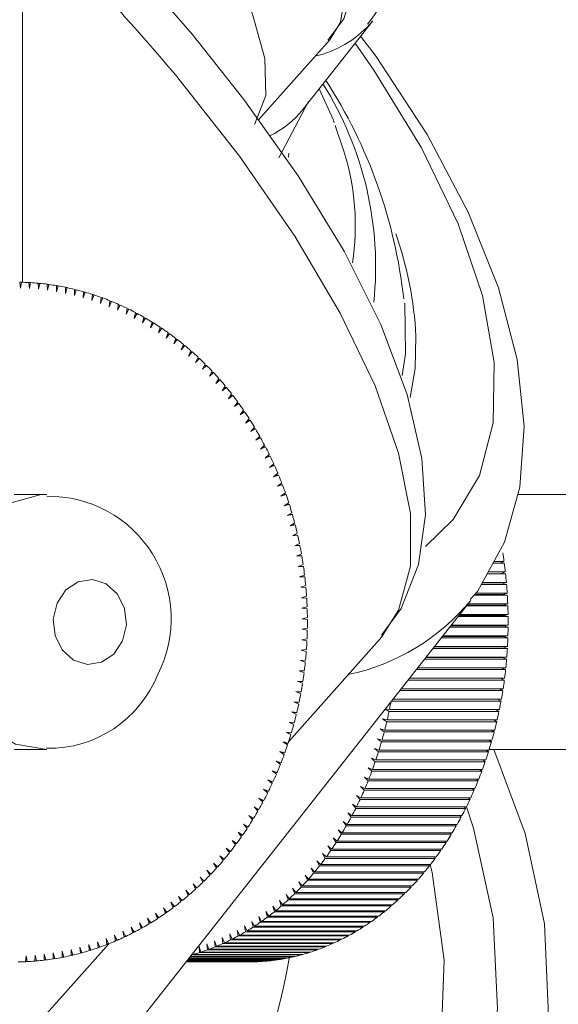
# Model space of a CAD drawing. Header units: millimetres. Extents: x -409 to 780, y -1099 to 54.
# Tile 31 of 35: x 733 to 746, y -990 to -967. Entities that reach past the tile are written whole.
import ezdxf

# ---------------------------------------------------------------- set-up
doc = ezdxf.new("R2010")
doc.units = ezdxf.units.MM

msp = doc.modelspace()

# ---------------------------------------------------------------- linework, layer by layer
at = {"color": 7, "linetype": 'Continuous', "lineweight": 15}
for p, q in [((733.245, -964.681), (733.245, -972.684)), ((739.837, -968.619), (741.481, -966.531)), ((741.481, -966.531), (741.414, -966.612)), ((738.796, -968.865), (740.473, -966.978)), ((739.275, -969.759), (739.972, -968.431)), ((740.802, -969.601), (740.601, -968.993)), ((733.178, -972.683), (733.197, -972.824)), ((733.178, -972.684), (733.218, -972.684)), ((733.197, -972.824), (733.218, -972.684)), ((733.394, -972.691), (733.409, -972.833)), ((733.395, -972.694), (733.434, -972.694)), ((733.409, -972.833), (733.434, -972.694)), ((733.611, -972.708), (733.621, -972.85)), ((733.611, -972.711), (733.65, -972.711)), ((733.621, -972.85), (733.65, -972.711)), ((733.826, -972.732), (733.833, -972.874)), ((733.826, -972.737), (733.865, -972.737)), ((733.833, -972.874), (733.865, -972.737)), ((734.041, -972.764), (734.044, -972.907)), ((734.041, -972.771), (734.08, -972.771)), ((734.044, -972.907), (734.08, -972.771)), ((734.255, -972.804), (734.254, -972.947)), ((734.254, -972.947), (734.294, -972.812)), ((734.255, -972.812), (734.294, -972.812)), ((734.467, -972.852), (734.463, -972.994)), ((734.463, -972.994), (734.506, -972.861)), ((734.467, -972.861), (734.506, -972.861)), ((734.678, -972.907), (734.67, -973.05)), ((734.67, -973.05), (734.717, -972.918)), ((734.678, -972.918), (734.717, -972.918)), ((734.888, -972.971), (734.876, -973.112)), ((734.876, -973.112), (734.926, -972.983)), ((734.887, -972.983), (734.926, -972.983)), ((735.096, -973.041), (735.08, -973.183)), ((735.08, -973.183), (735.133, -973.055)), ((735.094, -973.055), (735.133, -973.055)), ((735.301, -973.12), (735.282, -973.26)), ((735.282, -973.26), (735.339, -973.135)), ((735.299, -973.135), (735.339, -973.135)), ((735.505, -973.205), (735.481, -973.345)), ((735.481, -973.345), (735.542, -973.222)), ((735.502, -973.222), (735.542, -973.222)), ((735.706, -973.299), (735.679, -973.437)), ((735.679, -973.437), (735.743, -973.316)), ((735.703, -973.316), (735.743, -973.316)), ((735.905, -973.399), (735.873, -973.537)), ((735.873, -973.537), (735.941, -973.418)), ((735.9, -973.418), (735.941, -973.418)), ((736.1, -973.507), (736.065, -973.643)), ((736.065, -973.643), (736.136, -973.527)), ((736.095, -973.527), (736.136, -973.527)), ((736.293, -973.621), (736.254, -973.757)), ((736.254, -973.757), (736.328, -973.643)), ((736.287, -973.643), (736.328, -973.643)), ((736.482, -973.743), (736.44, -973.877)), ((736.44, -973.877), (736.517, -973.766)), ((736.475, -973.766), (736.517, -973.766)), ((736.669, -973.871), (736.623, -974.004)), ((736.623, -974.004), (736.702, -973.896)), ((736.66, -973.896), (736.702, -973.896)), ((736.851, -974.007), (736.802, -974.137)), ((736.802, -974.137), (736.884, -974.032)), ((736.841, -974.032), (736.884, -974.032)), ((737.03, -974.149), (736.977, -974.277)), ((736.977, -974.277), (737.062, -974.175)), ((737.019, -974.175), (737.062, -974.175)), ((737.205, -974.297), (737.148, -974.423)), ((737.148, -974.423), (737.236, -974.325)), ((737.192, -974.325), (737.236, -974.325)), ((737.375, -974.451), (737.316, -974.576)), ((737.316, -974.576), (737.406, -974.48)), ((737.362, -974.48), (737.406, -974.48)), ((737.542, -974.612), (737.479, -974.734)), ((737.479, -974.734), (737.572, -974.642)), ((737.526, -974.642), (737.572, -974.642)), ((737.704, -974.779), (737.638, -974.899)), ((737.638, -974.899), (737.733, -974.81)), ((737.687, -974.81), (737.733, -974.81)), ((737.861, -974.951), (737.792, -975.069)), ((737.792, -975.069), (737.89, -974.983)), ((737.842, -974.983), (737.89, -974.983)), ((738.014, -975.13), (737.941, -975.244)), ((737.941, -975.244), (738.041, -975.163)), ((737.993, -975.163), (738.041, -975.163)), ((738.162, -975.313), (738.086, -975.425)), ((738.086, -975.425), (738.188, -975.347)), ((738.139, -975.347), (738.188, -975.347)), ((738.305, -975.502), (738.226, -975.612)), ((738.226, -975.612), (738.33, -975.537)), ((738.279, -975.537), (738.33, -975.537)), ((738.442, -975.696), (738.36, -975.803)), ((738.36, -975.803), (738.467, -975.732)), ((738.415, -975.732), (738.467, -975.732)), ((738.574, -975.895), (738.49, -975.999)), ((738.49, -975.999), (738.598, -975.932)), ((738.544, -975.932), (738.598, -975.932)), ((738.701, -976.099), (738.614, -976.199)), ((738.614, -976.199), (738.724, -976.137)), ((738.668, -976.137), (738.724, -976.137)), ((738.822, -976.307), (738.732, -976.404)), ((738.732, -976.404), (738.844, -976.346)), ((738.787, -976.346), (738.844, -976.346)), ((738.938, -976.52), (738.845, -976.613)), ((738.845, -976.613), (738.958, -976.559)), ((738.899, -976.559), (738.958, -976.559)), ((739.048, -976.736), (738.953, -976.827)), ((738.953, -976.827), (739.067, -976.776)), ((739.006, -976.776), (739.067, -976.776)), ((739.152, -976.957), (739.054, -977.044)), ((739.054, -977.044), (739.17, -976.998)), ((739.106, -976.998), (739.17, -976.998)), ((739.249, -977.181), (739.15, -977.264)), ((739.15, -977.264), (739.267, -977.223)), ((739.2, -977.223), (739.267, -977.223)), ((739.341, -977.409), (739.239, -977.488)), ((739.239, -977.488), (739.357, -977.451)), ((739.287, -977.451), (739.357, -977.451)), ((739.426, -977.64), (739.322, -977.716)), ((733.812, -977.681), (733.051, -977.681)), ((739.322, -977.716), (739.441, -977.682)), ((739.368, -977.682), (739.441, -977.682)), ((739.506, -977.874), (739.4, -977.946)), ((746.972, -977.681), (744.89, -977.681)), ((739.4, -977.946), (739.519, -977.917)), ((739.442, -977.917), (739.519, -977.917)), ((739.578, -978.11), (739.47, -978.178)), ((739.47, -978.178), (739.591, -978.154)), ((739.509, -978.154), (739.591, -978.154)), ((739.645, -978.35), (739.535, -978.414)), ((739.535, -978.414), (739.656, -978.394)), ((739.569, -978.394), (739.656, -978.394)), ((739.705, -978.591), (739.593, -978.651)), ((739.593, -978.651), (739.715, -978.635)), ((739.622, -978.635), (739.715, -978.635)), ((739.758, -978.835), (739.645, -978.891)), ((739.645, -978.891), (739.767, -978.879)), ((739.668, -978.879), (739.767, -978.879)), ((739.805, -979.08), (739.69, -979.132)), ((739.69, -979.132), (739.812, -979.125)), ((739.705, -979.125), (739.812, -979.125)), ((744.329, -979.254), (744.568, -979.254)), ((744.466, -979.3), (744.568, -979.254)), ((739.845, -979.327), (739.729, -979.375)), ((739.729, -979.375), (739.851, -979.372)), ((739.734, -979.372), (739.851, -979.372)), ((744.194, -979.502), (744.599, -979.502)), ((744.574, -979.3), (744.304, -979.3)), ((744.495, -979.544), (744.599, -979.502)), ((739.878, -979.575), (739.761, -979.619)), ((739.761, -979.619), (739.883, -979.621)), ((744.604, -979.548), (744.169, -979.548)), ((744.171, -979.544), (744.495, -979.544)), ((744.604, -979.548), (744.495, -979.544)), ((739.904, -979.825), (739.786, -979.864)), ((739.786, -979.864), (739.909, -979.871)), ((744.628, -979.797), (744.034, -979.797)), ((744.038, -979.789), (744.519, -979.789)), ((744.058, -979.751), (744.624, -979.751)), ((744.519, -979.789), (744.624, -979.751)), ((744.628, -979.797), (744.519, -979.789)), ((728.182, -999.991), (743.781, -980.179)), ((739.924, -980.075), (739.805, -980.11)), ((739.805, -980.11), (739.927, -980.121)), ((744.646, -980.047), (743.865, -980.047)), ((743.877, -980.034), (744.538, -980.034)), ((743.907, -980.001), (744.643, -980.001)), ((744.538, -980.034), (744.643, -980.001)), ((744.646, -980.047), (744.538, -980.034)), ((739.937, -980.326), (739.817, -980.356)), ((739.817, -980.356), (739.939, -980.372)), ((744.658, -980.298), (743.687, -980.298)), ((743.701, -980.281), (744.55, -980.281)), ((743.723, -980.252), (744.657, -980.252)), ((744.55, -980.281), (744.657, -980.252)), ((744.658, -980.298), (744.55, -980.281)), ((739.943, -980.577), (739.823, -980.603)), ((739.823, -980.603), (739.944, -980.623)), ((744.665, -980.549), (743.49, -980.549)), ((743.507, -980.527), (744.557, -980.527)), ((743.526, -980.503), (744.664, -980.503)), ((744.557, -980.527), (744.664, -980.503)), ((744.665, -980.549), (744.557, -980.527)), ((739.943, -980.829), (739.821, -980.85)), ((739.821, -980.85), (739.942, -980.874)), ((744.665, -980.801), (743.292, -980.801)), ((743.312, -980.774), (744.558, -980.774)), ((743.328, -980.755), (744.665, -980.755)), ((744.558, -980.774), (744.665, -980.755)), ((744.665, -980.801), (744.558, -980.774)), ((739.504, -983.495), (741.636, -981.096)), ((739.935, -981.08), (739.814, -981.097)), ((739.814, -981.097), (739.933, -981.126)), ((741.687, -981.037), (741.636, -981.096)), ((744.659, -981.052), (743.094, -981.052)), ((743.118, -981.021), (744.553, -981.021)), ((743.13, -981.006), (744.66, -981.006)), ((744.553, -981.021), (744.66, -981.006)), ((744.659, -981.052), (744.553, -981.021)), ((739.921, -981.33), (739.799, -981.343)), ((739.799, -981.343), (739.918, -981.376)), ((744.647, -981.303), (742.896, -981.303)), ((742.924, -981.268), (744.542, -981.268)), ((742.933, -981.257), (744.65, -981.257)), ((744.542, -981.268), (744.65, -981.257)), ((744.647, -981.303), (744.542, -981.268)), ((739.9, -981.581), (739.778, -981.589)), ((739.778, -981.589), (739.896, -981.626)), ((744.629, -981.553), (742.699, -981.553)), ((742.73, -981.513), (744.525, -981.513)), ((742.735, -981.507), (744.633, -981.507)), ((744.525, -981.513), (744.633, -981.507)), ((744.629, -981.553), (744.525, -981.513)), ((744.605, -981.802), (742.503, -981.802)), ((742.537, -981.759), (744.502, -981.759)), ((742.539, -981.757), (744.61, -981.757)), ((744.502, -981.759), (744.61, -981.757)), ((744.605, -981.802), (744.502, -981.759)), ((739.873, -981.83), (739.75, -981.834)), ((739.75, -981.834), (739.867, -981.875)), ((744.575, -982.05), (742.308, -982.05)), ((742.343, -982.005), (744.581, -982.005)), ((744.575, -982.05), (744.479, -982.005)), ((739.838, -982.078), (739.715, -982.077)), ((739.715, -982.077), (739.831, -982.123)), ((739.838, -982.078), (739.717, -982.078)), ((742.149, -982.252), (744.547, -982.252)), ((744.54, -982.297), (744.452, -982.252)), ((739.797, -982.325), (739.674, -982.32)), ((739.674, -982.32), (739.789, -982.37)), ((739.797, -982.325), (739.686, -982.325)), ((741.955, -982.498), (744.506, -982.498)), ((744.54, -982.297), (742.113, -982.297)), ((744.498, -982.543), (744.418, -982.498)), ((739.749, -982.57), (739.627, -982.56)), ((739.627, -982.56), (739.74, -982.614)), ((739.749, -982.57), (739.647, -982.57)), ((741.865, -982.786), (741.773, -982.73)), ((741.775, -982.727), (741.874, -982.742)), ((741.874, -982.742), (744.46, -982.742)), ((744.498, -982.543), (741.92, -982.543)), ((744.45, -982.786), (744.378, -982.742)), ((739.695, -982.813), (739.573, -982.799)), ((739.573, -982.799), (739.684, -982.857)), ((739.695, -982.813), (739.6, -982.813)), ((741.714, -982.963), (741.821, -982.984)), ((741.811, -983.027), (741.714, -982.963)), ((744.45, -982.786), (741.865, -982.786)), ((739.634, -983.054), (739.512, -983.036)), ((739.512, -983.036), (739.622, -983.098)), ((739.634, -983.054), (739.545, -983.054)), ((741.657, -983.198), (741.763, -983.223)), ((741.752, -983.267), (741.657, -983.198)), ((744.397, -983.027), (741.811, -983.027)), ((741.821, -982.984), (744.407, -982.984)), ((744.397, -983.027), (744.331, -982.984)), ((739.566, -983.293), (739.445, -983.27)), ((739.445, -983.27), (739.553, -983.336)), ((739.566, -983.293), (739.483, -983.293)), ((741.594, -983.431), (741.7, -983.46)), ((741.687, -983.503), (741.594, -983.431)), ((744.338, -983.267), (741.752, -983.267)), ((741.763, -983.223), (744.349, -983.223)), ((744.338, -983.267), (744.277, -983.223)), ((739.492, -983.529), (739.372, -983.502)), ((739.372, -983.502), (739.478, -983.572)), ((739.492, -983.529), (739.413, -983.529)), ((739.451, -983.554), (739.473, -983.529)), ((741.525, -983.661), (741.63, -983.694)), ((741.617, -983.737), (741.525, -983.661)), ((744.273, -983.503), (741.687, -983.503)), ((741.7, -983.46), (744.285, -983.46)), ((744.273, -983.503), (744.217, -983.46)), ((733.051, -983.681), (733.812, -983.681)), ((739.412, -983.763), (739.292, -983.731)), ((739.292, -983.731), (739.397, -983.805)), ((739.412, -983.763), (739.337, -983.763)), ((741.451, -983.888), (741.555, -983.926)), ((741.541, -983.968), (741.451, -983.888)), ((744.203, -983.737), (741.617, -983.737)), ((741.63, -983.694), (744.216, -983.694)), ((744.203, -983.737), (744.151, -983.694)), ((744.22, -983.681), (746.972, -983.681)), ((739.326, -983.993), (739.207, -983.957)), ((739.207, -983.957), (739.309, -984.035)), ((739.326, -983.993), (739.254, -983.993)), ((741.371, -984.112), (741.475, -984.154)), ((741.459, -984.195), (741.371, -984.112)), ((744.127, -983.968), (741.541, -983.968)), ((741.555, -983.926), (744.141, -983.926)), ((744.127, -983.968), (744.079, -983.926)), ((739.233, -984.22), (739.115, -984.18)), ((739.115, -984.18), (739.215, -984.261)), ((739.233, -984.22), (739.165, -984.22)), ((741.286, -984.332), (741.389, -984.378)), ((741.372, -984.419), (741.286, -984.332)), ((744.045, -984.195), (741.459, -984.195)), ((741.475, -984.154), (744.06, -984.154)), ((744.045, -984.195), (744.002, -984.154)), ((739.134, -984.444), (739.017, -984.399)), ((739.017, -984.399), (739.115, -984.484)), ((739.134, -984.444), (739.069, -984.444)), ((741.196, -984.549), (741.298, -984.599)), ((741.28, -984.639), (741.196, -984.549)), ((741.298, -984.599), (743.883, -984.599)), ((743.958, -984.419), (741.372, -984.419)), ((741.389, -984.378), (743.975, -984.378)), ((743.866, -984.639), (743.829, -984.599)), ((743.958, -984.419), (743.918, -984.378)), ((738.919, -984.88), (738.805, -984.827)), ((738.805, -984.827), (738.898, -984.919)), ((739.029, -984.664), (738.914, -984.615)), ((738.914, -984.615), (739.009, -984.703)), ((739.029, -984.664), (738.967, -984.664)), ((741.101, -984.762), (741.201, -984.817)), ((741.183, -984.856), (741.101, -984.762)), ((741.201, -984.817), (743.787, -984.817)), ((743.866, -984.639), (741.28, -984.639)), ((743.769, -984.856), (743.734, -984.817)), ((738.802, -985.091), (738.69, -985.034)), ((738.69, -985.034), (738.78, -985.13)), ((738.919, -984.88), (738.858, -984.88)), ((741.001, -984.971), (741.099, -985.03)), ((741.08, -985.068), (741.001, -984.971)), ((741.099, -985.03), (743.685, -985.03)), ((743.769, -984.856), (741.183, -984.856)), ((743.666, -985.068), (743.634, -985.03)), ((738.68, -985.299), (738.569, -985.238)), ((738.569, -985.238), (738.657, -985.336)), ((738.802, -985.091), (738.744, -985.091)), ((740.895, -985.176), (740.993, -985.238)), ((740.973, -985.276), (740.895, -985.176)), ((743.558, -985.276), (740.973, -985.276)), ((740.993, -985.238), (743.578, -985.238)), ((743.666, -985.068), (741.08, -985.068)), ((743.558, -985.276), (743.529, -985.238)), ((738.552, -985.502), (738.443, -985.437)), ((738.443, -985.437), (738.528, -985.538)), ((738.552, -985.502), (738.498, -985.502)), ((738.68, -985.299), (738.624, -985.299)), ((740.785, -985.376), (740.881, -985.443)), ((740.86, -985.479), (740.785, -985.376)), ((743.446, -985.479), (740.86, -985.479)), ((740.881, -985.443), (743.467, -985.443)), ((743.446, -985.479), (743.419, -985.443)), ((738.419, -985.7), (738.312, -985.631)), ((738.312, -985.631), (738.394, -985.736)), ((738.419, -985.7), (738.366, -985.7)), ((740.67, -985.572), (740.764, -985.642)), ((740.743, -985.678), (740.67, -985.572)), ((743.328, -985.678), (740.743, -985.678)), ((740.764, -985.642), (743.35, -985.642)), ((743.328, -985.678), (743.304, -985.642)), ((738.28, -985.893), (738.175, -985.82)), ((738.175, -985.82), (738.255, -985.928)), ((738.28, -985.893), (738.229, -985.893)), ((740.427, -985.948), (740.517, -986.027)), ((740.494, -986.061), (740.427, -985.948)), ((740.551, -985.762), (740.643, -985.837)), ((740.62, -985.872), (740.551, -985.762)), ((743.206, -985.872), (740.62, -985.872)), ((740.643, -985.837), (743.229, -985.837)), ((743.206, -985.872), (743.184, -985.837)), ((737.988, -986.264), (737.887, -986.183)), ((737.887, -986.183), (737.96, -986.297)), ((738.137, -986.081), (738.033, -986.004)), ((738.033, -986.004), (738.11, -986.115)), ((738.137, -986.081), (738.087, -986.081)), ((740.298, -986.129), (740.387, -986.211)), ((740.363, -986.244), (740.298, -986.129)), ((740.387, -986.211), (742.973, -986.211)), ((743.08, -986.061), (740.494, -986.061)), ((740.517, -986.027), (743.103, -986.027)), ((742.948, -986.244), (742.93, -986.211)), ((743.08, -986.061), (743.059, -986.027)), ((737.835, -986.441), (737.736, -986.357)), ((737.736, -986.357), (737.806, -986.473)), ((737.835, -986.441), (737.787, -986.441)), ((737.988, -986.264), (737.939, -986.264)), ((740.166, -986.304), (740.252, -986.39)), ((740.227, -986.422), (740.166, -986.304)), ((742.813, -986.422), (740.227, -986.422)), ((740.252, -986.39), (742.838, -986.39)), ((742.948, -986.244), (740.363, -986.244)), ((742.813, -986.422), (742.796, -986.39)), ((737.514, -986.779), (737.419, -986.687)), ((737.419, -986.687), (737.483, -986.808)), ((737.676, -986.613), (737.58, -986.525)), ((737.58, -986.525), (737.647, -986.644)), ((737.676, -986.613), (737.629, -986.613)), ((739.888, -986.638), (739.97, -986.73)), ((739.944, -986.76), (739.888, -986.638)), ((740.029, -986.474), (740.113, -986.563)), ((740.087, -986.594), (740.029, -986.474)), ((742.673, -986.594), (740.087, -986.594)), ((740.113, -986.563), (742.699, -986.563)), ((742.673, -986.594), (742.658, -986.563)), ((737.346, -986.938), (737.255, -986.843)), ((737.255, -986.843), (737.315, -986.967)), ((737.514, -986.779), (737.468, -986.779)), ((739.743, -986.796), (739.823, -986.892)), ((739.796, -986.921), (739.743, -986.796)), ((739.823, -986.892), (742.409, -986.892)), ((742.529, -986.76), (739.944, -986.76)), ((739.97, -986.73), (742.556, -986.73)), ((742.382, -986.921), (742.37, -986.892)), ((742.529, -986.76), (742.516, -986.73)), ((736.999, -987.239), (736.913, -987.138)), ((736.913, -987.138), (736.967, -987.265)), ((737.175, -987.092), (737.086, -986.994)), ((737.086, -986.994), (737.143, -987.119)), ((737.175, -987.092), (737.131, -987.092)), ((737.346, -986.938), (737.301, -986.938)), ((739.443, -987.094), (739.518, -987.196)), ((739.49, -987.223), (739.443, -987.094)), ((739.595, -986.948), (739.673, -987.047)), ((739.645, -987.075), (739.595, -986.948)), ((742.23, -987.075), (739.645, -987.075)), ((739.673, -987.047), (742.258, -987.047)), ((742.382, -986.921), (739.796, -986.921)), ((742.23, -987.075), (742.22, -987.047)), ((736.82, -987.38), (736.736, -987.275)), ((736.736, -987.275), (736.787, -987.405)), ((736.82, -987.38), (736.777, -987.38)), ((736.999, -987.239), (736.956, -987.239)), ((739.129, -987.367), (739.199, -987.475)), ((739.169, -987.499), (739.129, -987.367)), ((739.288, -987.234), (739.36, -987.339)), ((739.331, -987.364), (739.288, -987.234)), ((741.917, -987.364), (739.331, -987.364)), ((739.36, -987.339), (741.946, -987.339)), ((742.075, -987.223), (739.49, -987.223)), ((739.518, -987.196), (742.104, -987.196)), ((741.917, -987.364), (741.908, -987.339)), ((742.075, -987.223), (742.066, -987.196)), ((736.45, -987.641), (736.372, -987.531)), ((736.372, -987.531), (736.416, -987.664)), ((736.637, -987.514), (736.556, -987.406)), ((736.556, -987.406), (736.603, -987.537)), ((736.637, -987.514), (736.594, -987.514)), ((738.802, -987.613), (738.867, -987.727)), ((738.836, -987.748), (738.802, -987.613)), ((738.967, -987.493), (739.035, -987.604)), ((739.004, -987.627), (738.967, -987.493)), ((739.035, -987.604), (741.62, -987.604)), ((741.755, -987.499), (739.169, -987.499)), ((739.199, -987.475), (741.785, -987.475)), ((741.59, -987.627), (741.584, -987.604)), ((741.755, -987.499), (741.748, -987.475)), ((736.067, -987.875), (735.995, -987.759)), ((735.995, -987.759), (736.031, -987.895)), ((736.26, -987.761), (736.185, -987.648)), ((736.185, -987.648), (736.225, -987.783)), ((736.26, -987.761), (736.219, -987.761)), ((736.45, -987.641), (736.408, -987.641)), ((738.465, -987.832), (738.524, -987.951)), ((738.492, -987.97), (738.465, -987.832)), ((738.635, -987.726), (738.697, -987.842)), ((738.666, -987.863), (738.635, -987.726)), ((738.697, -987.842), (741.283, -987.842)), ((741.422, -987.748), (738.836, -987.748)), ((738.867, -987.727), (741.453, -987.727)), ((741.59, -987.627), (739.004, -987.627)), ((741.251, -987.863), (741.247, -987.842)), ((741.422, -987.748), (741.417, -987.727)), ((735.47, -988.172), (735.408, -988.049)), ((735.408, -988.049), (735.433, -988.188)), ((735.672, -988.081), (735.606, -987.96)), ((735.606, -987.96), (735.635, -988.098)), ((735.871, -987.981), (735.802, -987.863)), ((735.802, -987.863), (735.835, -988)), ((735.871, -987.981), (735.83, -987.981)), ((736.067, -987.875), (736.026, -987.875)), ((738.117, -988.023), (738.171, -988.146)), ((738.138, -988.163), (738.117, -988.023)), ((738.292, -987.931), (738.349, -988.052)), ((738.316, -988.07), (738.292, -987.931)), ((740.902, -988.07), (738.316, -988.07)), ((738.349, -988.052), (740.934, -988.052)), ((741.078, -987.97), (738.492, -987.97)), ((738.524, -987.951), (741.11, -987.951)), ((741.251, -987.863), (738.666, -987.863)), ((740.902, -988.07), (740.899, -988.052)), ((741.078, -987.97), (741.074, -987.951)), ((726.711, -997.883), (735.271, -988.255)), ((734.852, -988.403), (734.8, -988.274)), ((734.8, -988.274), (734.814, -988.415)), ((735.06, -988.334), (735.005, -988.207)), ((735.005, -988.207), (735.022, -988.347)), ((735.266, -988.257), (735.208, -988.132)), ((735.208, -988.132), (735.229, -988.272)), ((735.266, -988.257), (735.226, -988.257)), ((735.47, -988.172), (735.43, -988.172)), ((735.672, -988.081), (735.631, -988.081)), ((737.581, -988.254), (737.625, -988.384)), ((737.591, -988.396), (737.581, -988.254)), ((737.761, -988.184), (737.809, -988.312)), ((737.775, -988.326), (737.761, -988.184)), ((737.94, -988.107), (737.991, -988.233)), ((737.958, -988.248), (737.94, -988.107)), ((740.543, -988.248), (737.958, -988.248)), ((737.991, -988.233), (740.577, -988.233)), ((740.724, -988.163), (738.138, -988.163)), ((738.171, -988.146), (740.757, -988.146)), ((740.543, -988.248), (740.542, -988.233)), ((740.724, -988.163), (740.721, -988.146)), ((733.331, -988.534), (733.318, -988.675)), ((733.357, -988.673), (733.331, -988.534)), ((733.543, -988.52), (733.534, -988.662)), ((733.573, -988.658), (733.543, -988.52)), ((733.755, -988.498), (733.75, -988.64)), ((733.789, -988.635), (733.755, -988.498)), ((733.967, -988.469), (733.965, -988.611)), ((734.004, -988.604), (733.967, -988.469)), ((734.218, -988.566), (734.177, -988.431)), ((734.177, -988.431), (734.179, -988.573)), ((734.431, -988.519), (734.386, -988.387)), ((734.386, -988.387), (734.392, -988.528)), ((734.431, -988.519), (734.392, -988.519)), ((734.642, -988.465), (734.594, -988.334)), ((734.594, -988.334), (734.604, -988.476)), ((734.642, -988.465), (734.603, -988.465)), ((734.852, -988.403), (734.813, -988.403)), ((735.06, -988.334), (735.021, -988.334)), ((739.804, -988.514), (737.219, -988.514)), ((737.246, -988.48), (737.253, -988.504)), ((737.253, -988.504), (739.839, -988.504)), ((737.398, -988.316), (737.44, -988.448)), ((737.406, -988.459), (737.398, -988.316)), ((739.991, -988.459), (737.406, -988.459)), ((737.44, -988.448), (740.025, -988.448)), ((740.177, -988.396), (737.591, -988.396)), ((737.625, -988.384), (740.211, -988.384)), ((740.361, -988.326), (737.775, -988.326)), ((737.809, -988.312), (740.395, -988.312)), ((739.804, -988.514), (739.804, -988.504)), ((739.991, -988.459), (739.991, -988.448)), ((740.177, -988.396), (740.176, -988.384)), ((740.361, -988.326), (740.36, -988.312)), ((733.357, -988.673), (733.318, -988.673)), ((733.573, -988.658), (733.534, -988.658)), ((733.789, -988.635), (733.75, -988.635)), ((734.004, -988.604), (733.965, -988.604)), ((734.218, -988.566), (734.179, -988.566)), ((737.087, -988.681), (738.506, -988.681)), ((738.662, -988.68), (737.088, -988.68)), ((737.089, -988.679), (738.698, -988.679)), ((738.854, -988.672), (737.094, -988.672)), ((737.096, -988.67), (738.889, -988.67)), ((739.045, -988.656), (737.107, -988.656)), ((737.11, -988.652), (739.08, -988.652)), ((739.236, -988.632), (737.126, -988.632)), ((737.13, -988.627), (739.271, -988.627)), ((739.427, -988.601), (737.151, -988.601)), ((737.156, -988.594), (739.461, -988.594)), ((739.616, -988.561), (737.182, -988.561)), ((737.188, -988.553), (739.65, -988.553)), ((738.662, -988.68), (738.663, -988.679)), ((738.854, -988.672), (738.854, -988.67)), ((739.045, -988.656), (739.046, -988.652)), ((739.236, -988.632), (739.237, -988.627)), ((739.427, -988.601), (739.427, -988.594)), ((739.616, -988.561), (739.616, -988.553))]:
    msp.add_line(p, q, dxfattribs=at)
at = {"color": 8, "linetype": 'Continuous', "lineweight": 15}
msp.add_line((739.498, -969.745), (739.504, -969.649), dxfattribs=at)
at = {"color": 7, "linetype": 'Continuous', "lineweight": 15, "flags": 128}
for points in [[(740.423, -966.986), (740.804, -966.484), (741.034, -965.706), (741.031, -964.835), (740.786, -963.799), (740.271, -962.606), (739.521, -961.351), (738.58, -960.083), (738.321, -959.788)], [(736.279, -962.588), (737.296, -963.913), (738.097, -965.19), (738.654, -966.373), (738.946, -967.419), (738.963, -968.291), (738.704, -968.957), (738.7, -968.963)], [(741.685, -980.987), (742.151, -980.366), (742.559, -979.327), (742.72, -978.162), (742.636, -976.834), (742.288, -975.328), (741.67, -973.682), (740.808, -971.957), (739.729, -970.183), (738.453, -968.382), (737.231, -966.846), (736.421, -965.903), (734.77, -964.128), (733.69, -963.075)], [(743.77, -980.151), (743.945, -979.96), (744.576, -978.8), (744.939, -977.505), (745.041, -976.076), (744.877, -974.507), (744.437, -972.815), (743.725, -971.035), (742.759, -969.21), (741.563, -967.371), (741.195, -966.894)], [(740.576, -968.934), (740.558, -968.874), (740.221, -968.131)], [(742.176, -974.877), (742.252, -974.372), (742.239, -973.177)], [(735.599, -981.126), (735.687, -980.75), (735.644, -980.363), (735.477, -980.024), (735.211, -979.786), (734.887, -979.684), (734.553, -979.733), (734.262, -979.927), (734.056, -980.236), (733.968, -980.613), (734.011, -981), (734.178, -981.338), (734.444, -981.577), (734.769, -981.679), (735.102, -981.629), (735.394, -981.435), (735.599, -981.126)]]:
    msp.add_lwpolyline(points, dxfattribs=at)
at = {"color": 8, "linetype": 'Continuous', "lineweight": 15, "flags": 128}
for points in [[(740.473, -966.978), (740.724, -966.564), (740.846, -965.792), (740.69, -964.828), (740.264, -963.708), (739.582, -962.473), (738.669, -961.166), (738.321, -960.725)], [(742.721, -978.904), (743.375, -978.269), (743.992, -977.232), (744.315, -975.992), (744.338, -974.572), (744.06, -973), (743.486, -971.307), (742.629, -969.525), (741.504, -967.69), (741.064, -967.06)], [(736.841, -967.807), (738.349, -969.721), (739.649, -971.602), (740.717, -973.414), (741.535, -975.126), (742.089, -976.708), (742.367, -978.131), (742.366, -979.37), (742.085, -980.402), (741.687, -981.037)], [(742.36, -975.401), (742.477, -974.712), (742.497, -973.951)], [(733.813, -983.681), (733.081, -983.559), (732.277, -983.095), (731.659, -982.34), (731.3, -981.385), (731.244, -980.345), (731.498, -979.346), (732.031, -978.508), (732.779, -977.931), (733.652, -977.687), (733.813, -977.681)], [(735.534, -1004.4), (737.002, -1003.496), (739.126, -1001.921), (740.988, -1000.184), (742.561, -998.308), (743.826, -996.319), (744.764, -994.245), (745.363, -992.112), (745.615, -989.95), (745.517, -987.788), (745.069, -985.655), (744.326, -983.681)], [(735.414, -1003.206), (735.616, -1003.082), (737.781, -1001.565), (739.683, -999.876), (741.293, -998.04), (742.587, -996.083), (743.549, -994.035), (744.162, -991.924), (744.418, -989.782), (744.314, -987.641), (743.851, -985.53), (743.686, -985.028)], [(735.204, -1002.055), (735.602, -1001.79), (737.603, -1000.255), (739.334, -998.56), (740.766, -996.73), (741.879, -994.793), (742.656, -992.778), (743.084, -990.717), (743.158, -988.64), (742.876, -986.578), (742.832, -986.39)]]:
    msp.add_lwpolyline(points, dxfattribs=at)
at = {"color": 7, "linetype": 'Continuous', "lineweight": 15}
for centre, radius, start, end in [((738.458, -964.296), 3.712, 321.3432, 28.4137), ((730.396, -974.388), 11.886, 6.3298, 32.8919), ((738.065, -967.201), 2.269, 296.071, 321.3163), ((733.73, -974.431), 8.781, 3.1318, 19.2103), ((733.051, -978.625), 5.943, 86.6872, 88.3939), ((733.05, -978.635), 5.954, 84.6011, 86.3058), ((733.049, -978.651), 5.97, 82.5187, 84.2203), ((733.046, -978.673), 5.992, 80.4414, 82.1388), ((733.041, -978.701), 6.02, 78.3704, 80.0625), ((733.034, -978.734), 6.054, 76.3071, 77.9928), ((733.024, -978.773), 6.094, 74.2527, 75.931), ((733.012, -978.817), 6.14, 72.2083, 73.8784), ((732.996, -978.865), 6.191, 70.1751, 71.836), ((732.977, -978.918), 6.247, 68.1541, 69.8049), ((732.954, -978.975), 6.309, 66.1461, 67.7862), ((732.927, -979.036), 6.375, 64.152, 65.7807), ((732.895, -979.1), 6.446, 62.1725, 63.7892), ((732.86, -979.167), 6.522, 60.2084, 61.8125), ((732.82, -979.236), 6.602, 58.2601, 59.8513), ((732.776, -979.307), 6.686, 56.3281, 57.9059), ((732.727, -979.38), 6.774, 54.4128, 55.9769), ((732.673, -979.454), 6.865, 52.5144, 54.0647), ((732.616, -979.528), 6.959, 50.6332, 52.1695), ((732.554, -979.603), 7.056, 48.7692, 50.2914), ((732.489, -979.678), 7.155, 46.9226, 48.4306), ((732.419, -979.752), 7.256, 45.0931, 46.5871), ((732.346, -979.824), 7.359, 43.2807, 44.7607), ((732.27, -979.895), 7.464, 41.4853, 42.9515), ((732.191, -979.965), 7.569, 39.7065, 41.1591), ((732.11, -980.032), 7.674, 37.9441, 39.3834), ((732.027, -980.096), 7.779, 36.1976, 37.6239), ((731.942, -980.158), 7.884, 34.4668, 35.8803), ((731.856, -980.217), 7.989, 32.751, 34.1522), ((731.769, -980.272), 8.091, 31.0498, 32.4392), ((731.682, -980.324), 8.192, 29.3627, 30.7406), ((731.596, -980.373), 8.291, 27.6891, 29.056), ((731.511, -980.417), 8.388, 26.0284, 27.3848), ((731.427, -980.458), 8.481, 24.3799, 25.7264), ((731.345, -980.495), 8.571, 22.743, 24.0801), ((731.265, -980.528), 8.657, 21.1171, 22.4453), ((731.189, -980.557), 8.739, 19.5014, 20.8212), ((733.858, -980.602), 2.881, 332.9159, 90.8539), ((731.116, -980.583), 8.816, 17.8952, 19.2073), ((731.047, -980.605), 8.889, 16.2978, 17.6028), ((730.982, -980.624), 8.956, 14.7085, 16.007), ((730.923, -980.639), 9.017, 13.1265, 14.419), ((730.868, -980.652), 9.073, 11.5511, 12.8383), ((730.82, -980.661), 9.123, 9.9814, 11.264), ((730.777, -980.669), 9.166, 8.4168, 9.6953), ((734.418, -980.658), 10.246, 7.8737, 9.0136), ((730.74, -980.674), 9.203, 6.8565, 8.1315), ((734.348, -980.668), 10.317, 6.4851, 7.6197), ((730.71, -980.678), 9.233, 5.2996, 6.5718), ((734.289, -980.674), 10.376, 5.1017, 6.232), ((730.687, -980.68), 9.257, 3.7453, 5.0155), ((734.243, -980.678), 10.422, 3.7226, 4.8496), ((730.671, -980.681), 9.273, 2.193, 3.4617), ((734.209, -980.68), 10.456, 2.3465, 3.4711), ((730.662, -980.681), 9.282, 0.6418, 1.9096), ((734.188, -980.681), 10.477, 0.9724, 2.0955), ((730.659, -980.681), 9.285, 359.091, 0.3586), ((734.18, -980.681), 10.485, 359.5991, 0.7216), ((730.664, -980.681), 9.28, 357.5397, 358.8077), ((734.185, -980.681), 10.48, 358.2255, 359.3483), ((730.676, -980.682), 9.268, 355.9871, 357.2562), ((734.203, -980.682), 10.462, 356.8504, 357.9745), ((734.234, -980.684), 10.431, 355.4727, 356.599), ((730.695, -980.683), 9.249, 354.4325, 355.7033), ((734.277, -980.687), 10.388, 354.0912, 355.2207), ((730.72, -980.686), 9.223, 352.875, 354.1482), ((734.333, -980.693), 10.332, 352.7049, 353.8384), ((733.869, -980.907), 2.745, 268.8033, 338.4847), ((730.753, -980.69), 9.191, 351.314, 352.5902), ((734.4, -980.702), 10.264, 351.3126, 352.4511), ((730.791, -980.696), 9.152, 349.7485, 351.0284), ((730.836, -980.704), 9.106, 348.178, 349.4621), ((734.479, -980.714), 10.184, 349.9131, 351.0575), ((730.887, -980.715), 9.054, 346.6014, 347.8905), ((731.983, -980.73), 10.093, 348.5052, 349.6566), ((734.569, -980.73), 10.093, 348.5052, 349.6566), ((730.943, -980.729), 8.996, 345.0182, 346.3128), ((732.084, -980.751), 9.99, 347.0879, 348.2471), ((734.669, -980.751), 9.99, 347.0879, 348.2471), ((731.005, -980.745), 8.933, 343.4276, 344.7283), ((732.193, -980.777), 9.878, 345.6599, 346.8279), ((734.779, -980.777), 9.878, 345.6599, 346.8279), ((731.071, -980.765), 8.864, 341.8287, 343.1362), ((732.312, -980.807), 9.755, 344.22, 345.3978), ((734.898, -980.807), 9.755, 344.22, 345.3978), ((731.141, -980.788), 8.789, 340.221, 341.5358), ((732.439, -980.843), 9.623, 342.7672, 343.9557), ((735.025, -980.843), 9.623, 342.7672, 343.9557), ((731.216, -980.815), 8.71, 338.6036, 339.9263), ((732.573, -980.885), 9.483, 341.3001, 342.5003), ((735.159, -980.885), 9.483, 341.3001, 342.5003), ((731.293, -980.846), 8.627, 336.9758, 338.307), ((732.713, -980.933), 9.334, 339.8176, 341.0305), ((735.299, -980.933), 9.334, 339.8176, 341.0305), ((731.374, -980.88), 8.539, 335.337, 336.6773), ((732.859, -980.987), 9.179, 338.3185, 339.5451), ((735.445, -980.987), 9.179, 338.3185, 339.5451), ((731.456, -980.919), 8.448, 333.6864, 335.0364), ((733.01, -981.048), 9.017, 336.8016, 338.0428), ((735.596, -981.048), 9.017, 336.8016, 338.0428), ((731.541, -980.961), 8.354, 332.0235, 333.3836), ((733.164, -981.114), 8.849, 335.2656, 336.5225), ((735.749, -981.114), 8.849, 335.2656, 336.5225), ((731.627, -981.007), 8.257, 330.3476, 331.7184), ((733.32, -981.187), 8.676, 333.7095, 334.9829), ((735.906, -981.187), 8.676, 333.7095, 334.9829), ((731.713, -981.056), 8.157, 328.6582, 330.0401), ((733.637, -981.35), 8.32, 330.5317, 331.8413), ((733.479, -981.265), 8.5, 332.1319, 333.423), ((736.223, -981.35), 8.32, 330.5317, 331.8413), ((736.064, -981.265), 8.5, 332.1319, 333.423), ((731.8, -981.109), 8.055, 326.9545, 328.348), ((733.796, -981.44), 8.137, 328.9078, 330.2369), ((736.382, -981.44), 8.137, 328.9078, 330.2369), ((731.972, -981.226), 7.847, 323.5027, 324.9207), ((731.886, -981.166), 7.952, 325.2362, 326.6417), ((733.953, -981.536), 7.953, 327.259, 328.6085), ((736.539, -981.536), 7.953, 327.259, 328.6085), ((732.056, -981.289), 7.742, 321.7535, 323.1843), ((734.109, -981.636), 7.768, 325.5841, 326.955), ((736.695, -981.636), 7.768, 325.5841, 326.955), ((732.139, -981.354), 7.637, 319.9883, 321.4322), ((734.261, -981.741), 7.583, 323.8822, 325.2753), ((736.847, -981.741), 7.583, 323.8822, 325.2753), ((732.22, -981.422), 7.531, 318.2066, 319.664), ((734.554, -981.963), 7.216, 320.393, 321.833), ((734.41, -981.85), 7.399, 322.1521, 323.5683), ((737.14, -981.963), 7.216, 320.393, 321.833), ((736.996, -981.85), 7.399, 322.1521, 323.5683), ((732.372, -981.564), 7.323, 314.593, 316.078), ((732.297, -981.492), 7.427, 316.4083, 317.8794), ((734.693, -982.078), 7.035, 318.6038, 320.0684), ((737.279, -982.078), 7.035, 318.6038, 320.0684), ((732.444, -981.637), 7.22, 312.7606, 314.2596), ((734.826, -982.197), 6.857, 316.7839, 318.2737), ((737.412, -982.197), 6.857, 316.7839, 318.2737), ((732.577, -981.786), 7.021, 309.044, 310.5712), ((732.512, -981.711), 7.12, 310.9109, 312.424), ((735.073, -982.437), 6.512, 313.0488, 314.5908), ((734.953, -982.316), 6.683, 314.9324, 316.4481), ((737.658, -982.437), 6.512, 313.0488, 314.5908), ((737.539, -982.316), 6.683, 314.9324, 316.4481), ((732.637, -981.86), 6.925, 307.1598, 308.7011), ((735.29, -982.679), 6.187, 309.1835, 310.779), ((735.185, -982.558), 6.347, 311.1326, 312.7012), ((737.876, -982.679), 6.187, 309.1835, 310.779), ((737.771, -982.558), 6.347, 311.1326, 312.7012), ((732.745, -982.008), 6.742, 303.3403, 304.9094), ((732.693, -981.935), 6.832, 305.2585, 306.8138), ((735.387, -982.799), 6.033, 307.2012, 308.8238), ((737.973, -982.799), 6.033, 307.2012, 308.8238), ((732.835, -982.151), 6.573, 299.4544, 301.0503), ((732.792, -982.081), 6.656, 301.4055, 302.9881), ((735.557, -983.033), 5.744, 303.1374, 304.814), ((735.476, -982.917), 5.885, 305.1858, 306.8354), ((738.143, -983.033), 5.744, 303.1374, 304.814), ((738.062, -982.917), 5.885, 305.1858, 306.8354), ((732.907, -982.286), 6.42, 295.5056, 297.1266), ((732.873, -982.22), 6.495, 297.4876, 299.0963), ((735.751, -983.356), 5.366, 296.8, 298.5544), ((735.695, -983.253), 5.484, 298.9438, 300.6729), ((735.63, -983.145), 5.61, 301.0565, 302.7596), ((738.337, -983.356), 5.366, 296.8, 298.5544), ((738.28, -983.253), 5.484, 298.9438, 300.6729), ((738.216, -983.145), 5.61, 301.0565, 302.7596), ((732.984, -982.464), 6.226, 289.4756, 291.1301), ((732.962, -982.408), 6.286, 291.4988, 293.1428), ((732.937, -982.349), 6.351, 293.5091, 295.1419), ((735.842, -983.547), 5.155, 292.4241, 294.226), ((735.8, -983.455), 5.256, 294.6263, 296.405), ((738.428, -983.547), 5.155, 292.4241, 294.226), ((738.386, -983.455), 5.256, 294.6263, 296.405), ((733.037, -982.641), 6.042, 281.2735, 282.9615), ((733.028, -982.604), 6.079, 283.3382, 285.0193), ((733.017, -982.562), 6.123, 285.3942, 287.0673), ((733.002, -982.515), 6.172, 287.4404, 289.1046), ((735.928, -983.781), 4.906, 285.6641, 287.5265), ((735.906, -983.71), 4.98, 287.941, 289.785), ((735.877, -983.632), 5.063, 290.1951, 292.0188), ((738.531, -983.843), 4.841, 283.3667, 285.2457), ((738.514, -983.781), 4.906, 285.6641, 287.5265), ((738.491, -983.71), 4.98, 287.941, 289.785), ((738.463, -983.632), 5.063, 290.1951, 292.0188), ((733.051, -982.74), 5.941, 270.8647, 272.5718), ((733.051, -982.732), 5.949, 272.9533, 274.6588), ((733.049, -982.718), 5.963, 275.0399, 276.7427), ((733.047, -982.698), 5.983, 277.123, 278.822), ((733.043, -982.672), 6.01, 279.2013, 280.8954), ((738.562, -984.024), 4.657, 269.3114, 271.2396), ((738.562, -984.018), 4.663, 271.6707, 273.5972), ((738.56, -984.002), 4.679, 274.0276, 275.9497), ((738.558, -983.976), 4.705, 276.3788, 278.2939), ((738.552, -983.941), 4.741, 278.7212, 280.6266), ((738.544, -983.897), 4.786, 281.0514, 282.9448)]:
    msp.add_arc(centre, radius, start, end, dxfattribs=at)
at = {"color": 8, "linetype": 'Continuous', "lineweight": 15}
for centre, radius, start, end in [((697.894, -1000.489), 50.843, 40.0016, 45.8551), ((739.532, -964.879), 2.559, 283.4681, 317.3589), ((733.467, -972.316), 8.082, 354.0492, 32.1381), ((735.208, -971.357), 5.863, 351.4433, 17.427), ((739.843, -976.919), 5.112, 281.9783, 320.4926), ((726.407, -986.45), 13.282, 303.0777, 350.8886)]:
    msp.add_arc(centre, radius, start, end, dxfattribs=at)

doc.saveas('drawing.dxf')
